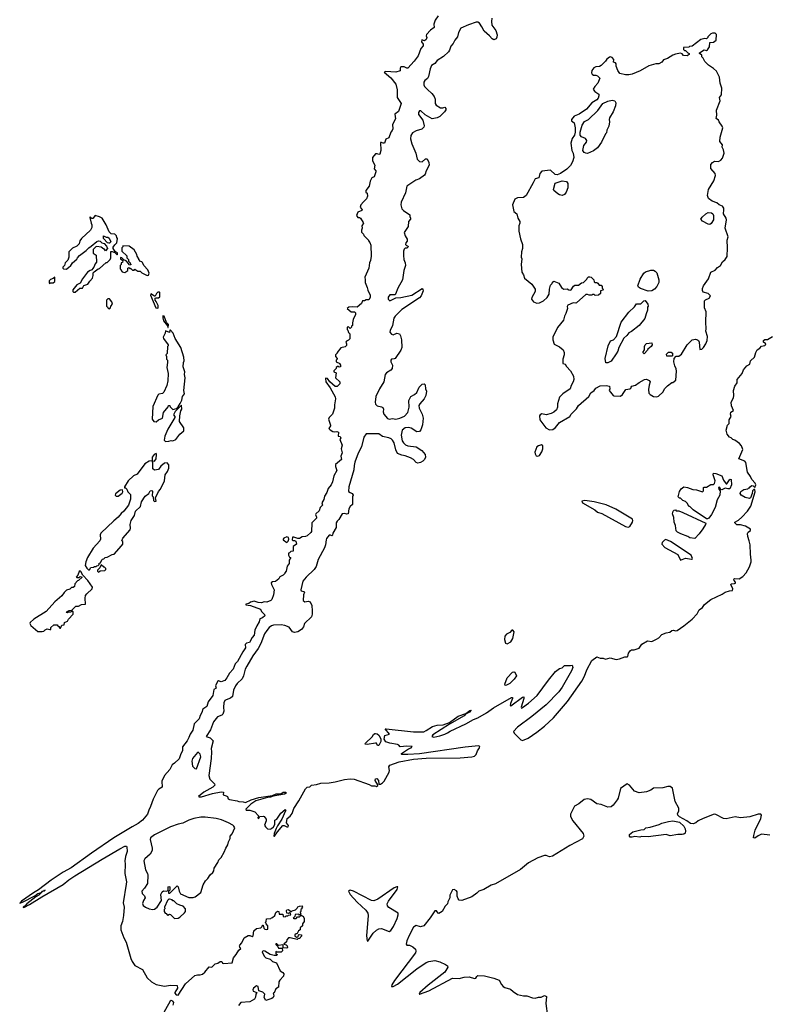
# Model space of a CAD drawing. Extents: x 1966327 to 2147849, y 395140 to 552178.
# Tile 222 of 256: x 2059260 to 2068138, y 484244 to 495906. Entities that reach past the tile are written whole.
import ezdxf

# ---------------------------------------------------------------- set-up
doc = ezdxf.new("R2010")
doc.units = 0

msp = doc.modelspace()

# ---------------------------------------------------------------- linework, layer by layer
at = {"layer": '0CON20XD'}
for points in [[(2064215, 495950), (2064179, 495901), (2064166, 495855), (2064168, 495815), (2064125, 495782), (2064079, 495731), (2064073, 495715), (2064080, 495695), (2064075, 495672), (2064055, 495657), (2064022, 495668), (2064017, 495645), (2064038, 495615), (2064038, 495595), (2064010, 495565), (2063980, 495480), (2063933, 495415), (2063857, 495333), (2063843, 495333), (2063815, 495347), (2063775, 495348), (2063767, 495333), (2063765, 495302), (2063715, 495284), (2063595, 495292), (2063578, 495285), (2063657, 495217), (2063713, 495143), (2063729, 495075), (2063731, 494985), (2063779, 494915), (2063745, 494818), (2063704, 494786), (2063709, 494731), (2063677, 494665), (2063679, 494615), (2063673, 494595), (2063656, 494574), (2063630, 494505), (2063595, 494492), (2063580, 494445), (2063565, 494442), (2063545, 494452), (2063535, 494450), (2063536, 494356), (2063526, 494314), (2063515, 494310), (2063495, 494318), (2063475, 494316), (2063440, 494275), (2063438, 494235), (2063467, 494183), (2063458, 494138), (2063477, 494117), (2063478, 494105), (2063460, 494045), (2063432, 494035), (2063412, 493995), (2063397, 493935), (2063360, 493885), (2063360, 493865), (2063375, 493850), (2063380, 493815), (2063366, 493784), (2063330, 493750), (2063302, 493715), (2063292, 493685), (2063317, 493655), (2063313, 493645), (2063265, 493627), (2063250, 493585), (2063265, 493562), (2063285, 493562), (2063298, 493555), (2063328, 493505), (2063330, 493495), (2063313, 493463), (2063317, 493435), (2063307, 493415), (2063308, 493388), (2063330, 493365), (2063335, 493350), (2063390, 493295), (2063390, 493285), (2063407, 493267), (2063418, 493235), (2063421, 493105), (2063416, 493055), (2063404, 493025), (2063396, 492965), (2063346, 492855), (2063353, 492825), (2063350, 492795), (2063377, 492735), (2063382, 492702), (2063410, 492645), (2063410, 492615), (2063395, 492590), (2063365, 492590), (2063345, 492578), (2063320, 492575), (2063310, 492545), (2063255, 492500), (2063205, 492506), (2063157, 492503), (2063140, 492485), (2063185, 492447), (2063226, 492446), (2063238, 492435), (2063238, 492415), (2063210, 492355), (2063200, 492315), (2063200, 492285), (2063190, 492275), (2063190, 492265), (2063175, 492250), (2063155, 492270), (2063140, 492265), (2063140, 492235), (2063148, 492228), (2063153, 492203), (2063168, 492185), (2063168, 492125), (2063155, 492110), (2063131, 492099), (2063123, 492087), (2063132, 492065), (2063132, 492048), (2063115, 492032), (2063065, 492018), (2063020, 491965), (2063020, 491955), (2063000, 491935), (2063000, 491915), (2063020, 491895), (2063020, 491885), (2063010, 491875), (2063010, 491855), (2063050, 491835), (2063050, 491825), (2063060, 491815), (2063060, 491795), (2063045, 491790), (2063035, 491800), (2063022, 491798), (2063010, 491785), (2063010, 491775), (2062982, 491748), (2062980, 491735), (2063010, 491725), (2063000, 491665), (2063050, 491615), (2063050, 491595), (2063018, 491562), (2062995, 491560), (2062932, 491615), (2062906, 491656), (2062885, 491662), (2062881, 491655), (2062887, 491615), (2062936, 491545), (2062995, 491440), (2063000, 491415), (2062987, 491345), (2062987, 491305), (2062963, 491235), (2062924, 491196), (2062917, 491175), (2062940, 491105), (2062940, 491095), (2062922, 491065), (2062937, 491047), (2062967, 491027), (2062985, 491024), (2063015, 491030), (2063035, 491020), (2063033, 490973), (2063055, 490968), (2063062, 490955), (2063050, 490935), (2063080, 490865), (2063067, 490823), (2063081, 490775), (2063064, 490735), (2063070, 490695), (2063002, 490638), (2063000, 490615), (2063014, 490565), (2062981, 490505), (2062963, 490433), (2062950, 490395), (2062914, 490355), (2062898, 490305), (2062868, 490262), (2062863, 490225), (2062838, 490185), (2062846, 490154), (2062820, 490130), (2062805, 490090), (2062767, 490055), (2062762, 490045), (2062777, 490015), (2062775, 490000), (2062720, 489945), (2062720, 489905), (2062714, 489884), (2062717, 489845), (2062708, 489832), (2062665, 489792), (2062645, 489783), (2062605, 489782), (2062575, 489760), (2062555, 489760), (2062505, 489777), (2062490, 489775), (2062488, 489745), (2062495, 489738), (2062515, 489738), (2062529, 489729), (2062540, 489695), (2062500, 489665), (2062498, 489612), (2062473, 489607), (2062455, 489590), (2062442, 489588), (2062443, 489565), (2062455, 489540), (2062470, 489535), (2062450, 489505), (2062450, 489465), (2062428, 489435), (2062417, 489373), (2062400, 489355), (2062400, 489345), (2062380, 489325), (2062341, 489309), (2062328, 489285), (2062288, 489252), (2062255, 489249), (2062240, 489235), (2062241, 489215), (2062272, 489155), (2062266, 489095), (2062245, 489037), (2062233, 489025), (2062185, 489007), (2062155, 489009), (2062125, 489000), (2062085, 489004), (2062035, 489019), (2061995, 489007), (2061975, 488990), (2061940, 488985), (2061940, 488975), (2061995, 488966), (2062112, 488925), (2062122, 488895), (2062159, 488859), (2062162, 488845), (2062135, 488820), (2062105, 488810), (2062098, 488775), (2062067, 488725), (2062046, 488674), (2062036, 488615), (2062012, 488588), (2061980, 488530), (2061945, 488521), (2061930, 488505), (2061936, 488465), (2061901, 488419), (2061838, 488305), (2061813, 488275), (2061789, 488215), (2061744, 488165), (2061715, 488110), (2061689, 488081), (2061647, 488063), (2061615, 488074), (2061603, 488067), (2061578, 488015), (2061585, 487990), (2061558, 487972), (2061548, 487902), (2061492, 487828), (2061475, 487773), (2061430, 487740), (2061419, 487701), (2061396, 487665), (2061386, 487625), (2061328, 487565), (2061310, 487490), (2061277, 487443), (2061264, 487405), (2061242, 487365), (2061188, 487295), (2061187, 487245), (2061168, 487212), (2061147, 487153), (2061095, 487100), (2061065, 487080), (2061039, 487025), (2060976, 486955), (2060942, 486885), (2060946, 486815), (2060908, 486792), (2060891, 486775), (2060840, 486675), (2060810, 486585), (2060788, 486545), (2060774, 486495), (2060715, 486424), (2060665, 486385), (2060594, 486345), (2060375, 486215), (2060111, 486035), (2059870, 485860), (2059775, 485807), (2059634, 485715), (2059481, 485599), (2059424, 485565), (2059283, 485465), (2059260, 485440), (2059295, 485453)], [(2064853, 495925), (2064846, 495885), (2064852, 495842), (2064899, 495779), (2064915, 495725), (2064911, 495699), (2064901, 495679), (2064875, 495667), (2064855, 495679), (2064825, 495717), (2064760, 495770), (2064735, 495821), (2064705, 495866), (2064686, 495876), (2064666, 495876), (2064575, 495847), (2064485, 495804), (2064455, 495755), (2064446, 495704), (2064415, 495665), (2064395, 495625), (2064366, 495594), (2064352, 495545), (2064340, 495525), (2064278, 495472), (2064205, 495422), (2064175, 495389), (2064138, 495365), (2064122, 495325), (2064103, 495235), (2064089, 495211), (2064058, 495185), (2064045, 495165), (2064046, 495135), (2064056, 495115), (2064088, 495078), (2064143, 495033), (2064168, 494995), (2064179, 494965), (2064180, 494915), (2064193, 494893), (2064244, 494864), (2064273, 494863), (2064295, 494870), (2064306, 494855), (2064305, 494840), (2064290, 494815), (2064235, 494761), (2064205, 494744), (2064145, 494733), (2064061, 494781), (2064011, 494825), (2063995, 494828), (2063983, 494805), (2063982, 494785), (2064036, 494716), (2064049, 494651), (2064045, 494633), (2064022, 494608), (2063955, 494591), (2063911, 494565), (2063892, 494535), (2063887, 494495), (2063903, 494435), (2063950, 494325), (2063966, 494255), (2063995, 494227), (2064025, 494222), (2064065, 494260), (2064085, 494258), (2064106, 494216), (2064111, 494185), (2064075, 494115), (2064064, 494076), (2064054, 494065), (2063995, 494020), (2063952, 494005), (2063846, 493935), (2063831, 493855), (2063779, 493745), (2063773, 493713), (2063785, 493667), (2063805, 493646), (2063882, 493595), (2063880, 493575), (2063888, 493555), (2063888, 493545), (2063866, 493514), (2063861, 493455), (2063814, 493386), (2063825, 493348), (2063848, 493305), (2063847, 493283), (2063833, 493265), (2063830, 493245), (2063842, 493232), (2063858, 493228), (2063860, 493215), (2063845, 493200), (2063825, 493200), (2063813, 493187), (2063807, 493165), (2063804, 493115), (2063810, 493065), (2063827, 493025), (2063830, 492995), (2063811, 492935), (2063792, 492825), (2063738, 492725), (2063712, 492655), (2063705, 492648), (2063645, 492646), (2063625, 492618), (2063624, 492594), (2063645, 492577), (2063715, 492613), (2063775, 492617), (2063905, 492642), (2064025, 492721), (2064035, 492712), (2064037, 492695), (2064013, 492637), (2063995, 492610), (2063785, 492474), (2063705, 492395), (2063692, 492372), (2063675, 492285), (2063647, 492225), (2063644, 492205), (2063665, 492182), (2063683, 492173), (2063725, 492194), (2063759, 492185), (2063771, 492161), (2063783, 492115), (2063787, 492025), (2063775, 491991), (2063708, 491895), (2063695, 491888), (2063665, 491886), (2063656, 491875), (2063656, 491855), (2063676, 491815), (2063671, 491775), (2063655, 491755), (2063605, 491725), (2063590, 491705), (2063573, 491615), (2063522, 491535), (2063479, 491445), (2063468, 491375), (2063474, 491354), (2063495, 491332), (2063545, 491322), (2063561, 491311), (2063568, 491295), (2063565, 491260), (2063574, 491235), (2063615, 491183), (2063635, 491175), (2063675, 491182), (2063715, 491174), (2063764, 491185), (2063819, 491211), (2063858, 491252), (2063872, 491315), (2063870, 491395), (2063891, 491445), (2063935, 491466), (2063965, 491491), (2063991, 491555), (2064025, 491590), (2064052, 491592), (2064063, 491583), (2064067, 491535), (2064076, 491505), (2064069, 491455), (2064050, 491415), (2063999, 491355), (2063989, 491335), (2063992, 491305), (2064026, 491235), (2064038, 491185), (2064032, 491108), (2064012, 491048), (2063995, 491029), (2063965, 491024), (2063895, 491068), (2063865, 491074), (2063825, 491070), (2063790, 491045), (2063777, 490987), (2063789, 490919), (2063804, 490894), (2063830, 490870), (2063855, 490860), (2063957, 490847), (2064024, 490804), (2064063, 490755), (2064067, 490725), (2064055, 490698), (2064035, 490677), (2064005, 490660), (2063975, 490653), (2063955, 490662), (2063922, 490695), (2063887, 490715), (2063825, 490742), (2063787, 490747), (2063735, 490768), (2063715, 490811), (2063693, 490895), (2063677, 490927), (2063660, 490940), (2063632, 490952), (2063555, 490970), (2063515, 491001), (2063365, 490999), (2063337, 490963), (2063309, 490845), (2063269, 490771), (2063231, 490665), (2063221, 490625), (2063218, 490575), (2063159, 490375), (2063156, 490316), (2063174, 490304), (2063198, 490295), (2063210, 490275), (2063200, 490255), (2063200, 490165), (2063175, 490140), (2063158, 490112), (2063150, 490055), (2063135, 490048), (2063105, 490058), (2063080, 490055), (2063038, 489985), (2063018, 489965), (2063008, 489945), (2063007, 489893), (2062968, 489825), (2062965, 489800), (2062955, 489792), (2062942, 489802), (2062925, 489802), (2062895, 489763), (2062888, 489745), (2062883, 489687), (2062869, 489651), (2062795, 489514), (2062772, 489428), (2062746, 489394), (2062653, 489305), (2062615, 489255), (2062590, 489155), (2062595, 489141), (2062624, 489134), (2062634, 489125), (2062620, 489095), (2062616, 489025), (2062635, 489009), (2062675, 489018), (2062701, 489011), (2062718, 488968), (2062725, 488905), (2062724, 488864), (2062715, 488835), (2062633, 488755), (2062620, 488715), (2062597, 488685), (2062555, 488657), (2062515, 488647), (2062489, 488655), (2062452, 488712), (2062401, 488731), (2062355, 488738), (2062265, 488735), (2062242, 488728), (2062215, 488707), (2062185, 488673), (2062160, 488630), (2062115, 488516), (2062085, 488459), (2062020, 488370), (2061950, 488250), (2061932, 488215), (2061910, 488135), (2061893, 488097), (2061837, 488045), (2061816, 488015), (2061794, 487965), (2061779, 487891), (2061755, 487868), (2061705, 487852), (2061689, 487841), (2061678, 487815), (2061675, 487765), (2061676, 487714), (2061665, 487679), (2061653, 487667), (2061603, 487647), (2061555, 487589), (2061518, 487495), (2061468, 487415), (2061515, 487400), (2061552, 487365), (2061529, 487275), (2061532, 487235), (2061526, 487156), (2061499, 486955), (2061512, 486912), (2061568, 486855), (2061571, 486839), (2061549, 486815), (2061439, 486755), (2061378, 486705), (2061385, 486700), (2061413, 486703), (2061545, 486742), (2061645, 486762), (2061672, 486755), (2061668, 486725), (2061705, 486714), (2061722, 486705), (2061729, 486679), (2061745, 486669), (2061834, 486654), (2061855, 486644), (2061905, 486642), (2061935, 486634), (2062001, 486665), (2062094, 486695), (2062253, 486717), (2062297, 486735), (2062353, 486737), (2062382, 486755), (2062410, 486755), (2062414, 486745), (2062395, 486731), (2062261, 486709), (2062232, 486698), (2062195, 486694), (2062055, 486655), (2061999, 486615), (2061940, 486555), (2061943, 486543), (2061985, 486543), (2062045, 486522), (2062090, 486475), (2062090, 486465), (2062080, 486455), (2062085, 486440), (2062098, 486452), (2062105, 486470), (2062145, 486472), (2062155, 486468), (2062178, 486435), (2062178, 486415), (2062158, 486365), (2062170, 486345), (2062195, 486324), (2062225, 486318), (2062243, 486325), (2062267, 486345), (2062282, 486375)], [(2065535, 491048), (2065575, 491052), (2065605, 491077), (2065655, 491134), (2065774, 491205), (2065792, 491235), (2065855, 491297), (2065879, 491335), (2065999, 491445), (2066024, 491485), (2066063, 491515), (2066085, 491542), (2066135, 491571), (2066205, 491573), (2066247, 491567), (2066250, 491535), (2066243, 491513), (2066288, 491455), (2066295, 491450), (2066375, 491448), (2066398, 491465), (2066440, 491525), (2066487, 491533), (2066498, 491542), (2066500, 491555), (2066510, 491565), (2066555, 491578), (2066595, 491610), (2066660, 491645), (2066685, 491647), (2066714, 491634), (2066728, 491615), (2066714, 491576), (2066707, 491525), (2066712, 491482), (2066725, 491467), (2066765, 491443), (2066805, 491441), (2066824, 491446), (2066880, 491500), (2066896, 491534), (2066931, 491569), (2066982, 491608), (2066995, 491610), (2067032, 491635), (2067040, 491745), (2067035, 491770), (2067018, 491805), (2067008, 491855), (2067010, 491895), (2067030, 491915), (2067035, 491920), (2067065, 491920), (2067096, 491944), (2067164, 492056), (2067226, 492114), (2067265, 492122), (2067286, 492116), (2067298, 492105), (2067307, 492085), (2067315, 492000), (2067340, 492005), (2067358, 492025), (2067387, 492065), (2067400, 492105), (2067406, 492155), (2067388, 492215), (2067392, 492245), (2067387, 492325), (2067392, 492445), (2067372, 492495), (2067370, 492575), (2067382, 492588), (2067425, 492608), (2067442, 492635), (2067414, 492664), (2067355, 492680), (2067347, 492697), (2067347, 492723), (2067360, 492755), (2067419, 492835), (2067447, 492915), (2067495, 492939), (2067525, 492973), (2067558, 492995), (2067585, 493040), (2067617, 493065), (2067639, 493101), (2067644, 493205), (2067640, 493295), (2067650, 493335), (2067616, 493436), (2067630, 493535), (2067626, 493555), (2067597, 493605), (2067599, 493655), (2067601, 493675), (2067585, 493696), (2067544, 493714), (2067515, 493737), (2067460, 493755), (2067417, 493787), (2067404, 493825), (2067418, 493895), (2067481, 493999), (2067500, 494060), (2067496, 494086), (2067447, 494145), (2067445, 494190), (2067464, 494216), (2067488, 494232), (2067535, 494226), (2067565, 494244), (2067585, 494268), (2067604, 494325), (2067597, 494365), (2067578, 494395), (2067582, 494425), (2067553, 494465), (2067554, 494516), (2067586, 494625), (2067580, 494645), (2067543, 494695), (2067535, 494718), (2067510, 494735), (2067516, 494776), (2067514, 494835), (2067556, 494944), (2067549, 494985), (2067572, 495015), (2067576, 495095), (2067556, 495155), (2067546, 495225), (2067511, 495295), (2067477, 495327), (2067418, 495368), (2067375, 495412), (2067355, 495450), (2067340, 495465), (2067338, 495485), (2067310, 495505), (2067310, 495515), (2067365, 495548), (2067395, 495543), (2067405, 495548), (2067428, 495585), (2067432, 495638), (2067475, 495642), (2067508, 495665), (2067512, 495732), (2067495, 495748), (2067465, 495748), (2067445, 495740), (2067410, 495705), (2067410, 495695), (2067395, 495680), (2067375, 495682), (2067325, 495672), (2067225, 495593), (2067193, 495587), (2067185, 495580), (2067122, 495578), (2067122, 495552), (2067135, 495540), (2067145, 495540), (2067172, 495512), (2067190, 495505), (2067190, 495495), (2067165, 495480), (2067123, 495483), (2067105, 495500), (2067085, 495508), (2067025, 495498), (2066995, 495487), (2066934, 495446), (2066885, 495430), (2066865, 495402), (2066830, 495385), (2066795, 495383), (2066712, 495358), (2066610, 495300), (2066515, 495261), (2066475, 495252), (2066435, 495252), (2066367, 495267), (2066342, 495305), (2066326, 495356), (2066324, 495385), (2066315, 495397), (2066293, 495403), (2066297, 495435), (2066275, 495460), (2066255, 495467), (2066245, 495463), (2066212, 495438), (2066197, 495415), (2066146, 495364), (2066125, 495352), (2066085, 495347), (2066058, 495335), (2066037, 495305), (2066033, 495275), (2066040, 495260), (2066055, 495250), (2066085, 495250), (2066105, 495242), (2066130, 495215), (2066106, 495155), (2066070, 495115), (2066053, 495085), (2066054, 495074), (2066072, 495055), (2066118, 495025), (2066120, 495005), (2066112, 494975), (2066095, 494958), (2066035, 494920), (2065974, 494846), (2065885, 494787), (2065828, 494765), (2065794, 494725), (2065797, 494707), (2065827, 494685), (2065838, 494625), (2065838, 494575), (2065832, 494538), (2065802, 494498), (2065787, 494445), (2065798, 494358), (2065816, 494326), (2065823, 494275), (2065808, 494222), (2065785, 494178), (2065740, 494135), (2065664, 494086), (2065625, 494070), (2065602, 494072), (2065545, 494122), (2065445, 494112), (2065420, 494085), (2065410, 494035), (2065365, 494022), (2065341, 493975), (2065260, 493825), (2065225, 493802), (2065155, 493798), (2065125, 493782), (2065098, 493715), (2065113, 493635), (2065146, 493606), (2065161, 493555), (2065182, 493515), (2065183, 493495), (2065172, 493465), (2065173, 493403), (2065190, 493310), (2065213, 493245), (2065213, 493195), (2065204, 493156), (2065200, 493095), (2065208, 493075), (2065200, 493005), (2065208, 492915), (2065228, 492885), (2065240, 492845), (2065325, 492773), (2065364, 492715), (2065364, 492686), (2065324, 492615), (2065320, 492595), (2065344, 492564), (2065385, 492547), (2065415, 492551), (2065465, 492576), (2065508, 492615), (2065530, 492655), (2065534, 492716), (2065548, 492762), (2065567, 492783), (2065572, 492798), (2065585, 492808), (2065647, 492787), (2065677, 492735), (2065692, 492722), (2065705, 492716), (2065745, 492719), (2065762, 492705), (2065778, 492702), (2065792, 492708), (2065820, 492750), (2065835, 492760), (2065879, 492761), (2065915, 492790), (2065938, 492792), (2065978, 492832), (2065980, 492845), (2065995, 492860), (2066012, 492862), (2066030, 492855), (2066060, 492825), (2066063, 492803), (2066072, 492792), (2066095, 492792), (2066106, 492786), (2066122, 492762), (2066145, 492760), (2066160, 492745), (2066160, 492725), (2066170, 492715), (2066165, 492702), (2066140, 492695), (2066138, 492665), (2066115, 492642), (2066075, 492640), (2066065, 492650), (2066045, 492650), (2066035, 492642), (2066004, 492644), (2065985, 492652), (2065965, 492650), (2065855, 492553), (2065845, 492549), (2065815, 492554), (2065752, 492525), (2065745, 492510), (2065746, 492484), (2065730, 492425), (2065711, 492395), (2065701, 492349), (2065629, 492261), (2065576, 492145), (2065576, 492115), (2065591, 492061), (2065655, 492030), (2065697, 491995), (2065707, 491965), (2065707, 491935), (2065694, 491885), (2065693, 491833), (2065720, 491825), (2065735, 491800), (2065785, 491747), (2065820, 491685), (2065822, 491645), (2065814, 491615), (2065791, 491575), (2065778, 491535), (2065694, 491475), (2065654, 491435), (2065631, 491355), (2065630, 491315), (2065616, 491285), (2065585, 491256), (2065555, 491241), (2065495, 491224), (2065445, 491237), (2065424, 491226), (2065418, 491215), (2065420, 491165), (2065491, 491071), (2065535, 491048)], [(2065985, 494323), (2065964, 494324), (2065945, 494332), (2065928, 494355), (2065943, 494415), (2065972, 494455), (2065977, 494475), (2065959, 494499), (2065915, 494520), (2065898, 494538), (2065898, 494575), (2065922, 494655), (2065950, 494700), (2065998, 494725), (2066108, 494832), (2066168, 494915), (2066227, 494943), (2066275, 494952), (2066310, 494945), (2066322, 494922), (2066318, 494885), (2066290, 494815), (2066244, 494745), (2066240, 494725), (2066246, 494695), (2066238, 494645), (2066213, 494597), (2066208, 494565), (2066198, 494555), (2066150, 494455), (2066105, 494389), (2066055, 494354), (2065985, 494323)], [(2065685, 493823), (2065655, 493830), (2065633, 493843), (2065585, 493882), (2065581, 493895), (2065602, 493968), (2065685, 493999), (2065735, 493988), (2065750, 493965), (2065753, 493945), (2065750, 493915), (2065733, 493865), (2065712, 493835), (2065685, 493823)], [(2059898, 492678), (2059915, 492680), (2059973, 492727), (2060005, 492728), (2060021, 492759), (2060068, 492772), (2060090, 492810), (2060124, 492845), (2060132, 492875), (2060132, 492908), (2060142, 492918), (2060190, 492955), (2060205, 492960), (2060285, 493030), (2060295, 493030), (2060330, 493065), (2060338, 493085), (2060340, 493160), (2060355, 493162), (2060387, 493147), (2060415, 493122), (2060420, 493125), (2060418, 493145), (2060391, 493161), (2060368, 493195), (2060368, 493212), (2060385, 493240), (2060410, 493265), (2060418, 493315), (2060410, 493325), (2060407, 493347), (2060386, 493366), (2060345, 493370), (2060320, 493395), (2060286, 493476), (2060235, 493557), (2060205, 493573), (2060152, 493588), (2060125, 493550), (2060113, 493553), (2060095, 493570), (2060090, 493565), (2060106, 493495), (2060116, 493475), (2060114, 493446), (2060098, 493415), (2059990, 493315), (2059974, 493286), (2059965, 493250), (2059937, 493223), (2059885, 493200), (2059840, 493155), (2059840, 493095), (2059832, 493058), (2059800, 493025), (2059790, 492995), (2059770, 492975), (2059770, 492965), (2059780, 492955), (2059815, 492952), (2059845, 492980), (2059860, 492985), (2059884, 493026), (2059935, 493070), (2059943, 493087), (2059968, 493115), (2060046, 493174), (2060078, 493205), (2060108, 493222), (2060175, 493278), (2060195, 493288), (2060213, 493283), (2060232, 493262), (2060260, 493255), (2060288, 493225), (2060300, 493195), (2060275, 493170), (2060265, 493190), (2060255, 493190), (2060225, 493210), (2060175, 493220), (2060160, 493215), (2060130, 493185), (2060132, 493142), (2060167, 493117), (2060170, 493035), (2060152, 493015), (2060140, 492975), (2060123, 492957), (2060118, 492942), (2060095, 492937), (2060065, 492914), (2060003, 492835), (2059976, 492784), (2059935, 492767), (2059904, 492725), (2059890, 492705), (2059888, 492688), (2059898, 492678)], [(2067435, 493482), (2067414, 493484), (2067345, 493518), (2067328, 493545), (2067341, 493569), (2067385, 493608), (2067415, 493622), (2067455, 493620), (2067468, 493608), (2067478, 493585), (2067478, 493535), (2067449, 493491), (2067435, 493482)], [(2060315, 493258), (2060300, 493265), (2060252, 493315), (2060252, 493348), (2060285, 493330), (2060305, 493330), (2060318, 493318), (2060338, 493275), (2060325, 493260), (2060315, 493258)], [(2060768, 492878), (2060785, 492880), (2060792, 492905), (2060778, 492945), (2060732, 492995), (2060715, 493030), (2060705, 493040), (2060692, 493042), (2060670, 493065), (2060670, 493075), (2060650, 493105), (2060648, 493125), (2060615, 493182), (2060555, 493222), (2060482, 493228), (2060480, 493215), (2060470, 493205), (2060470, 493165), (2060528, 493108), (2060530, 493085), (2060550, 493065), (2060550, 493045), (2060570, 493025), (2060570, 493015), (2060580, 493005), (2060555, 493000), (2060548, 493018), (2060519, 493049), (2060492, 493062), (2060470, 493085), (2060452, 493088), (2060455, 493072), (2060480, 493055), (2060478, 493032), (2060460, 493025), (2060460, 493005), (2060450, 492995), (2060450, 492955), (2060460, 492945), (2060460, 492935), (2060475, 492920), (2060505, 492910), (2060540, 492935), (2060540, 492965), (2060555, 492970), (2060565, 492960), (2060575, 492960), (2060595, 492940), (2060615, 492940), (2060625, 492950), (2060658, 492928), (2060685, 492928), (2060705, 492908), (2060768, 492878)], [(2059615, 492780), (2059625, 492790), (2059655, 492790), (2059676, 492804), (2059678, 492858), (2059655, 492840), (2059625, 492830), (2059610, 492815), (2059610, 492785), (2059615, 492780)], [(2066705, 492690), (2066613, 492723), (2066588, 492738), (2066581, 492755), (2066607, 492833), (2066650, 492905), (2066670, 492920), (2066735, 492940), (2066765, 492938), (2066785, 492928), (2066806, 492906), (2066829, 492825), (2066828, 492795), (2066806, 492745), (2066780, 492715), (2066745, 492694), (2066705, 492690)], [(2060895, 492490), (2060900, 492495), (2060899, 492519), (2060878, 492568), (2060863, 492585), (2060863, 492607), (2060875, 492612), (2060905, 492610), (2060918, 492622), (2060920, 492675), (2060915, 492680), (2060895, 492680), (2060880, 492665), (2060865, 492630), (2060855, 492630), (2060815, 492658), (2060808, 492645), (2060872, 492492), (2060895, 492490)], [(2060315, 492480), (2060336, 492494), (2060340, 492515), (2060360, 492535), (2060352, 492565), (2060325, 492598), (2060305, 492598), (2060290, 492585), (2060290, 492515), (2060300, 492505), (2060302, 492492), (2060315, 492480)], [(2066225, 491842), (2066203, 491843), (2066194, 491895), (2066231, 492045), (2066258, 492102), (2066292, 492115), (2066330, 492155), (2066383, 492325), (2066475, 492440), (2066540, 492505), (2066565, 492540), (2066615, 492542), (2066652, 492578), (2066669, 492579), (2066700, 492535), (2066702, 492515), (2066697, 492503), (2066697, 492465), (2066678, 492422), (2066665, 492368), (2066597, 492285), (2066505, 492214), (2066473, 492197), (2066450, 492165), (2066416, 492134), (2066354, 492025), (2066345, 491980), (2066325, 491948), (2066265, 491862), (2066225, 491842)], [(2061020, 492260), (2061022, 492295), (2060999, 492319), (2060970, 492395), (2060955, 492400), (2060954, 492375), (2060965, 492340), (2061009, 492279), (2061015, 492260), (2061020, 492260)], [(2060875, 491142), (2060905, 491168), (2060950, 491185), (2060962, 491255), (2061018, 491322), (2061022, 491338), (2061038, 491338), (2061042, 491322), (2061075, 491290), (2061118, 491302), (2061138, 491322), (2061161, 491359), (2061180, 491400), (2061190, 491445), (2061210, 491475), (2061204, 491515), (2061218, 491665), (2061211, 491705), (2061217, 491735), (2061196, 491795), (2061200, 491845), (2061208, 491865), (2061205, 491910), (2061169, 492025), (2061102, 492132), (2061078, 492195), (2061045, 492230), (2061040, 492230), (2061035, 492202), (2060985, 492220), (2060982, 492195), (2060958, 492145), (2060962, 492132), (2061020, 492055), (2061020, 492045), (2061010, 492035), (2061007, 491953), (2060990, 491935), (2061000, 491915), (2061000, 491885), (2061010, 491875), (2061012, 491845), (2061002, 491785), (2061017, 491715), (2061013, 491627), (2061002, 491575), (2060968, 491495), (2060952, 491478), (2060908, 491472), (2060895, 491460), (2060838, 491325), (2060830, 491175), (2060850, 491145), (2060875, 491142)], [(2062282, 486375), (2062280, 486425), (2062305, 486438), (2062354, 486506), (2062405, 486550), (2062410, 486545), (2062408, 486535), (2062364, 486435), (2062312, 486358), (2062297, 486325), (2062272, 486265), (2062270, 486235), (2062276, 486234), (2062312, 486288), (2062375, 486362), (2062392, 486362), (2062424, 486344), (2062440, 486345), (2062442, 486362), (2062418, 486395), (2062426, 486444), (2062465, 486472), (2062488, 486502), (2062507, 486565), (2062565, 486652), (2062645, 486797), (2062665, 486817), (2062695, 486820), (2062715, 486838), (2062774, 486846), (2062825, 486862), (2062925, 486866), (2062995, 486878), (2063105, 486908), (2063175, 486916), (2063222, 486912), (2063398, 486848), (2063425, 486833), (2063465, 486831), (2063486, 486824), (2063500, 486835), (2063500, 486845), (2063468, 486895), (2063474, 486916), (2063488, 486918), (2063510, 486895), (2063512, 486852), (2063535, 486853), (2063555, 486867), (2063575, 486888), (2063634, 486995), (2063639, 487015), (2063630, 487055), (2063642, 487075), (2063755, 487116), (2063925, 487149), (2064072, 487158), (2064475, 487165), (2064615, 487175), (2064646, 487184), (2064666, 487204), (2064683, 487247), (2064705, 487280), (2064708, 487298), (2064695, 487305), (2064535, 487289), (2063995, 487211), (2063855, 487201), (2063785, 487203), (2063780, 487205), (2063782, 487215), (2063865, 487270), (2063895, 487280), (2063908, 487298), (2063845, 487302), (2063765, 487293), (2063752, 487315), (2063735, 487323), (2063645, 487336), (2063595, 487352), (2063575, 487385), (2063584, 487426), (2063638, 487445), (2063590, 487505), (2063602, 487508), (2063925, 487471), (2064047, 487473), (2064075, 487485), (2064148, 487535), (2064205, 487550), (2064275, 487556), (2064349, 487581), (2064454, 487655), (2064542, 487688), (2064593, 487725), (2064606, 487726), (2064586, 487705), (2064540, 487680), (2064525, 487662), (2064350, 487560), (2064152, 487435), (2064140, 487415), (2064165, 487408), (2064235, 487423), (2064295, 487443), (2064325, 487460), (2064359, 487481), (2064545, 487564), (2064635, 487617), (2064685, 487637), (2064787, 487695), (2064873, 487757), (2065085, 487876), (2065095, 487878), (2065096, 487866), (2065072, 487805), (2065068, 487785), (2065075, 487778), (2065215, 487882), (2065230, 487885), (2065231, 487865), (2065198, 487765), (2065203, 487753), (2065215, 487758), (2065285, 487809), (2065387, 487903), (2065523, 488085), (2065605, 488186), (2065655, 488222), (2065685, 488228), (2065712, 488258), (2065785, 488258), (2065805, 488262), (2065809, 488235), (2065795, 488194), (2065685, 488000), (2065645, 487945), (2065495, 487789), (2065325, 487652), (2065156, 487525), (2065110, 487475), (2065117, 487455), (2065196, 487375), (2065215, 487367), (2065282, 487395), (2065385, 487469), (2065475, 487537), (2065583, 487635), (2065749, 487831), (2065919, 488071), (2065951, 488129), (2065975, 488206), (2066035, 488317), (2066095, 488358), (2066134, 488344), (2066170, 488345), (2066197, 488333), (2066255, 488349), (2066325, 488329), (2066365, 488337), (2066425, 488360), (2066455, 488358), (2066462, 488365), (2066469, 488401), (2066494, 488436), (2066505, 488442), (2066536, 488444), (2066595, 488463), (2066629, 488511), (2066695, 488548), (2066745, 488543), (2066802, 488568), (2066828, 488585), (2066865, 488623), (2066915, 488643), (2066958, 488652), (2066985, 488673), (2067005, 488677), (2067025, 488668), (2067045, 488673), (2067126, 488725), (2067224, 488805), (2067282, 488868), (2067309, 488915), (2067347, 488945), (2067370, 488980), (2067445, 489039), (2067578, 489102), (2067615, 489126), (2067667, 489143), (2067700, 489145), (2067706, 489165), (2067683, 489215), (2067690, 489225), (2067725, 489227), (2067736, 489234), (2067736, 489245), (2067720, 489265), (2067719, 489281), (2067725, 489286), (2067780, 489285), (2067825, 489310), (2067862, 489355), (2067904, 489426), (2067923, 489485), (2067924, 489505), (2067914, 489575), (2067913, 489685), (2067901, 489735), (2067882, 489785), (2067879, 489821), (2067887, 489835), (2067915, 489857), (2067915, 489871), (2067855, 489906), (2067795, 489922), (2067755, 489922), (2067730, 489945), (2067730, 489955), (2067773, 489977), (2067814, 490015), (2067878, 490085), (2067920, 490145), (2067970, 490315), (2067965, 490340), (2067955, 490340), (2067940, 490325), (2067936, 490294), (2067916, 490244), (2067905, 490233), (2067851, 490245), (2067806, 490275), (2067794, 490295), (2067802, 490318), (2067835, 490340), (2067885, 490350), (2067895, 490360), (2067905, 490360), (2067914, 490376), (2067932, 490388), (2067946, 490386), (2067965, 490367), (2067978, 490395), (2067972, 490415), (2067929, 490459), (2067916, 490495), (2067881, 490545), (2067861, 490661), (2067846, 490676), (2067778, 490705), (2067824, 490815), (2067808, 490858), (2067785, 490887), (2067728, 490925), (2067704, 490934), (2067685, 490952), (2067665, 490960), (2067640, 490995), (2067628, 491045), (2067644, 491105), (2067661, 491125), (2067664, 491165), (2067687, 491205), (2067677, 491235), (2067681, 491259), (2067712, 491278), (2067691, 491331), (2067688, 491375), (2067712, 491428), (2067718, 491455), (2067714, 491515), (2067728, 491565), (2067756, 491605), (2067757, 491645), (2067816, 491715), (2067832, 491758), (2067870, 491805), (2067906, 491825), (2067916, 491864), (2067961, 491909), (2067977, 491965), (2067993, 491997), (2068026, 492014), (2068045, 492038), (2068085, 492047), (2068093, 492055), (2068095, 492068), (2068068, 492085), (2068068, 492105), (2068085, 492117), (2068115, 492118), (2068175, 492153)], [(2066655, 491950), (2066640, 491965), (2066660, 491995), (2066658, 492035), (2066668, 492055), (2066685, 492070), (2066748, 492078), (2066750, 492055), (2066738, 492035), (2066700, 492005), (2066695, 491990), (2066655, 491950)], [(2066985, 491920), (2066925, 491920), (2066920, 491945), (2066945, 491970), (2066975, 491970), (2066990, 491955), (2066990, 491925), (2066985, 491920)], [(2060985, 490912), (2061025, 490913), (2061055, 490920), (2061075, 490918), (2061108, 490932), (2061158, 490995), (2061202, 491038), (2061202, 491072), (2061153, 491147), (2061157, 491213), (2061170, 491275), (2061182, 491295), (2061175, 491340), (2061103, 491267), (2061080, 491225), (2061097, 491207), (2061098, 491195), (2061013, 491055), (2060977, 490975), (2060970, 490925), (2060985, 490912)], [(2060855, 490678), (2060877, 490705), (2060882, 490755), (2060875, 490768), (2060852, 490755), (2060827, 490723), (2060830, 490680), (2060855, 490678)], [(2065395, 490737), (2065415, 490744), (2065445, 490788), (2065456, 490825), (2065457, 490857), (2065439, 490869), (2065405, 490860), (2065383, 490845), (2065361, 490785), (2065364, 490764), (2065375, 490742), (2065395, 490737)], [(2060085, 489390), (2060102, 489418), (2060135, 489420), (2060145, 489430), (2060165, 489430), (2060172, 489438), (2060188, 489442), (2060200, 489455), (2060202, 489468), (2060218, 489472), (2060232, 489508), (2060242, 489518), (2060258, 489522), (2060272, 489538), (2060295, 489540), (2060355, 489572), (2060380, 489575), (2060466, 489674), (2060480, 489695), (2060480, 489725), (2060470, 489735), (2060480, 489765), (2060568, 489865), (2060572, 489885), (2060570, 489925), (2060582, 489975), (2060618, 490035), (2060630, 490085), (2060691, 490139), (2060704, 490196), (2060745, 490262), (2060790, 490295), (2060804, 490326), (2060825, 490330), (2060832, 490322), (2060830, 490265), (2060840, 490255), (2060845, 490210), (2060858, 490198), (2060877, 490205), (2060868, 490242), (2060902, 490318), (2060927, 490345), (2060976, 490445), (2060984, 490516), (2061010, 490555), (2061026, 490595), (2061027, 490635), (2061006, 490656), (2060975, 490653), (2060931, 490619), (2060905, 490580), (2060855, 490572), (2060837, 490587), (2060837, 490657), (2060830, 490680), (2060794, 490676), (2060741, 490645), (2060652, 490525), (2060608, 490502), (2060544, 490446), (2060500, 490375), (2060502, 490362), (2060515, 490360), (2060530, 490345), (2060540, 490315), (2060572, 490282), (2060572, 490228), (2060547, 490155), (2060492, 490085), (2060461, 490059), (2060428, 490012), (2060375, 489972), (2060222, 489825), (2060213, 489805), (2060218, 489755), (2060208, 489735), (2060132, 489645), (2060064, 489536), (2060042, 489485), (2060035, 489440), (2060055, 489408), (2060075, 489390), (2060085, 489390)], [(2067405, 489993), (2067394, 489994), (2067235, 490102), (2067195, 490140), (2067185, 490140), (2067170, 490175), (2067145, 490200), (2067115, 490210), (2067085, 490240), (2067075, 490240), (2067060, 490255), (2067075, 490316), (2067095, 490348), (2067125, 490372), (2067167, 490367), (2067233, 490343), (2067277, 490337), (2067347, 490313), (2067360, 490325), (2067360, 490365), (2067365, 490370), (2067395, 490370), (2067445, 490400), (2067475, 490400), (2067488, 490412), (2067498, 490445), (2067473, 490515), (2067477, 490533), (2067505, 490531), (2067574, 490505), (2067594, 490454), (2067625, 490408), (2067635, 490410), (2067665, 490457), (2067675, 490462), (2067685, 490460), (2067692, 490395), (2067670, 490350), (2067645, 490348), (2067615, 490358), (2067575, 490339), (2067563, 490343), (2067552, 490365), (2067545, 490370), (2067538, 490365), (2067540, 490345), (2067554, 490324), (2067550, 490275), (2067522, 490218), (2067495, 490128), (2067455, 490044), (2067422, 490002), (2067405, 489993)], [(2060401, 490261), (2060425, 490263), (2060475, 490300), (2060482, 490315), (2060478, 490338), (2060450, 490335), (2060395, 490290), (2060392, 490275), (2060401, 490261)], [(2066465, 489896), (2066485, 489905), (2066516, 489955), (2066522, 489975), (2066519, 489989), (2066319, 490109), (2066205, 490160), (2066065, 490197), (2065955, 490211), (2065917, 490205), (2065926, 490185), (2066071, 490101), (2066102, 490072), (2066155, 490056), (2066435, 489904), (2066465, 489896)], [(2067255, 489763), (2067195, 489770), (2067174, 489784), (2067090, 489815), (2067052, 489835), (2067035, 489852), (2067026, 489915), (2067012, 489955), (2067009, 490009), (2066993, 490055), (2067000, 490085), (2067012, 490098), (2067025, 490100), (2067035, 490090), (2067067, 490087), (2067115, 490068), (2067385, 489942), (2067384, 489925), (2067351, 489875), (2067307, 489815), (2067255, 489763)], [(2062425, 489712), (2062441, 489729), (2062446, 489755), (2062442, 489772), (2062425, 489779), (2062388, 489765), (2062380, 489755), (2062380, 489745), (2062425, 489712)], [(2067085, 489505), (2067145, 489528), (2067215, 489515), (2067224, 489516), (2067230, 489525), (2067213, 489565), (2066966, 489726), (2066912, 489748), (2066895, 489741), (2066868, 489715), (2066866, 489695), (2066901, 489655), (2067053, 489573), (2067085, 489505)], [(2059525, 488658), (2059545, 488662), (2059561, 488679), (2059585, 488692), (2059615, 488682), (2059630, 488685), (2059630, 488705), (2059665, 488740), (2059705, 488740), (2059710, 488725), (2059725, 488720), (2059735, 488700), (2059745, 488700), (2059760, 488735), (2059785, 488740), (2059790, 488765), (2059825, 488782), (2059837, 488805), (2059893, 488865), (2059892, 488892), (2059885, 488900), (2059862, 488888), (2059835, 488890), (2059825, 488880), (2059810, 488885), (2059822, 488898), (2059845, 488910), (2059878, 488912), (2059925, 488960), (2059955, 488960), (2059991, 488979), (2060040, 488985), (2060036, 489055), (2060041, 489085), (2060054, 489106), (2060117, 489163), (2060124, 489185), (2060066, 489265), (2060007, 489327), (2059985, 489372), (2059975, 489378), (2059965, 489370), (2059950, 489325), (2059930, 489305), (2059935, 489300), (2059965, 489300), (2059975, 489310), (2060000, 489305), (2059958, 489262), (2059945, 489260), (2059914, 489226), (2059908, 489192), (2059895, 489180), (2059875, 489180), (2059855, 489160), (2059815, 489150), (2059785, 489120), (2059759, 489081), (2059678, 489012), (2059573, 488895), (2059426, 488804), (2059384, 488765), (2059380, 488755), (2059392, 488732), (2059475, 488660), (2059525, 488658)], [(2060195, 489362), (2060215, 489380), (2060267, 489383), (2060280, 489395), (2060280, 489405), (2060265, 489420), (2060255, 489420), (2060225, 489450), (2060210, 489415), (2060183, 489387), (2060180, 489375), (2060195, 489362)], [(2065035, 488512), (2065075, 488539), (2065102, 488575), (2065116, 488655), (2065100, 488675), (2065090, 488675), (2065064, 488646), (2065024, 488626), (2065007, 488605), (2065000, 488565), (2065015, 488520), (2065035, 488512)], [(2065009, 488019), (2065004, 488034), (2065035, 488109), (2065095, 488179), (2065112, 488182), (2065125, 488176), (2065142, 488135), (2065118, 488095), (2065066, 488044), (2065025, 488022), (2065009, 488019)], [(2063498, 487308), (2063487, 487335), (2063475, 487338), (2063375, 487322), (2063350, 487325), (2063354, 487335), (2063435, 487410), (2063451, 487439), (2063465, 487452), (2063475, 487453), (2063495, 487448), (2063515, 487432), (2063537, 487387), (2063536, 487355), (2063515, 487311), (2063498, 487308)], [(2061355, 487034), (2061405, 487175), (2061398, 487208), (2061375, 487229), (2061365, 487228), (2061307, 487155), (2061298, 487125), (2061308, 487065), (2061335, 487037), (2061355, 487034)], [(2068145, 486248), (2068045, 486260), (2068005, 486240), (2067965, 486210), (2067950, 486215), (2067953, 486245), (2067971, 486305), (2068038, 486445), (2068047, 486485), (2068037, 486497), (2068005, 486497), (2067906, 486464), (2067796, 486454), (2067735, 486466), (2067625, 486440), (2067595, 486446), (2067505, 486492), (2067485, 486494), (2067355, 486446), (2067295, 486418), (2067266, 486394), (2067235, 486380), (2067205, 486387), (2067162, 486415), (2067075, 486466), (2067056, 486485), (2067052, 486505), (2067065, 486530), (2067066, 486566), (2067024, 486644), (2066991, 486805), (2066965, 486824), (2066935, 486824), (2066875, 486809), (2066765, 486804), (2066735, 486781), (2066685, 486761), (2066595, 486750), (2066540, 486770), (2066481, 486841), (2066455, 486856), (2066375, 486799), (2066346, 486685), (2066336, 486665), (2066289, 486601), (2066265, 486582), (2066225, 486578), (2066145, 486611), (2066095, 486618), (2066025, 486668), (2065985, 486679), (2065945, 486669), (2065881, 486619), (2065830, 486590), (2065783, 486497), (2065783, 486467), (2065810, 486415), (2065934, 486265), (2065942, 486235), (2065925, 486205), (2065775, 486125), (2065571, 485999), (2065535, 485991), (2065496, 486006), (2065475, 486007), (2065395, 485979), (2065285, 485919), (2065190, 485840), (2064895, 485670), (2064843, 485655), (2064755, 485605), (2064696, 485584), (2064675, 485559), (2064615, 485518), (2064495, 485474), (2064465, 485477), (2064452, 485492), (2064441, 485525), (2064441, 485575), (2064435, 485589), (2064405, 485602), (2064385, 485600), (2064353, 485535), (2064353, 485505), (2064331, 485459), (2064326, 485434), (2064298, 485405), (2064262, 485345), (2064225, 485321), (2064215, 485323), (2064195, 485350), (2064175, 485351), (2064122, 485268), (2064045, 485175), (2064008, 485162), (2063955, 485178), (2063925, 485158), (2063871, 485059), (2063845, 484995), (2063836, 484956), (2063845, 484945), (2063875, 484945), (2063916, 484926), (2063949, 484895), (2063953, 484875), (2063947, 484855), (2063697, 484525), (2063667, 484475), (2063663, 484455), (2063685, 484456), (2063735, 484484), (2063965, 484665), (2064075, 484739), (2064105, 484751), (2064175, 484761), (2064236, 484745), (2064301, 484715), (2064325, 484700), (2064331, 484685), (2064295, 484624), (2064098, 484472), (2064000, 484385), (2063990, 484365), (2063995, 484364), (2064105, 484402), (2064385, 484553), (2064465, 484550), (2064525, 484564), (2064585, 484568), (2064645, 484548), (2064661, 484555), (2064674, 484575), (2064687, 484583), (2064765, 484581), (2064875, 484555), (2064940, 484530), (2064965, 484480), (2064986, 484455), (2065005, 484443), (2065074, 484424), (2065104, 484394), (2065155, 484361), (2065225, 484346), (2065265, 484345), (2065335, 484319), (2065365, 484318), (2065405, 484330), (2065435, 484330), (2065475, 484348), (2065499, 484335), (2065490, 484255), (2065509, 484105)], [(2060835, 485366), (2060855, 485371), (2060890, 485395), (2060940, 485475), (2060932, 485545), (2060948, 485575), (2060965, 485587), (2060998, 485582), (2061018, 485592), (2061020, 485635), (2061025, 485640), (2061040, 485635), (2061040, 485595), (2061022, 485578), (2061022, 485562), (2061038, 485562), (2061125, 485648), (2061137, 485637), (2061148, 485585), (2061164, 485554), (2061265, 485508), (2061313, 485507), (2061340, 485515), (2061405, 485568), (2061432, 485658), (2061459, 485705), (2061489, 485735), (2061514, 485776), (2061547, 485805), (2061558, 485825), (2061562, 485855), (2061608, 485925), (2061618, 485955), (2061646, 485984), (2061683, 486045), (2061703, 486095), (2061727, 486133), (2061733, 486167), (2061752, 486208), (2061753, 486235), (2061776, 486264), (2061807, 486335), (2061798, 486355), (2061786, 486365), (2061732, 486395), (2061649, 486429), (2061585, 486445), (2061455, 486460), (2061405, 486459), (2061322, 486445), (2061262, 486425), (2061192, 486388), (2061135, 486378), (2061045, 486346), (2060855, 486251), (2060811, 486215), (2060805, 486195), (2060830, 486095), (2060830, 486065), (2060805, 486024), (2060741, 485965), (2060731, 485945), (2060749, 485835), (2060774, 485795), (2060779, 485775), (2060774, 485675), (2060739, 485621), (2060706, 485585), (2060711, 485555), (2060737, 485527), (2060747, 485505), (2060728, 485472), (2060714, 485436), (2060722, 485415), (2060749, 485395), (2060795, 485373), (2060835, 485366)], [(2066513, 486223), (2066490, 486225), (2066482, 486235), (2066483, 486257), (2066522, 486288), (2066615, 486311), (2066655, 486314), (2066674, 486336), (2066725, 486342), (2066835, 486374), (2066865, 486391), (2066945, 486411), (2066995, 486418), (2067075, 486403), (2067125, 486355), (2067142, 486322), (2067146, 486295), (2067140, 486270), (2067125, 486259), (2067106, 486254), (2067055, 486254), (2066965, 486240), (2066915, 486257), (2066703, 486227), (2066625, 486230), (2066605, 486224), (2066545, 486230), (2066513, 486223)], [(2059295, 485453), (2059441, 485529), (2059474, 485556), (2059520, 485570), (2059530, 485585), (2059550, 485590), (2059555, 485600), (2059560, 485595), (2059550, 485585), (2059530, 485580), (2059520, 485570), (2059488, 485535), (2059453, 485517), (2059345, 485432), (2059322, 485408), (2059300, 485395), (2059300, 485390), (2059315, 485393), (2059377, 485425), (2059523, 485517), (2059775, 485662), (2059841, 485719), (2059913, 485767), (2060236, 485964), (2060444, 486086), (2060505, 486116), (2060525, 486117), (2060530, 486110), (2060532, 486055), (2060512, 485995), (2060506, 485945), (2060510, 485905), (2060507, 485795), (2060524, 485695), (2060522, 485665), (2060487, 485445), (2060496, 485395), (2060488, 485295), (2060476, 485225), (2060458, 485172), (2060456, 485126), (2060493, 485033), (2060521, 484981), (2060576, 484785), (2060591, 484751), (2060625, 484705), (2060713, 484655), (2060769, 484559), (2060820, 484510), (2060875, 484479), (2060975, 484458), (2061045, 484469), (2061125, 484467), (2061128, 484435), (2061098, 484385), (2061098, 484375), (2061115, 484355), (2061135, 484353), (2061225, 484487), (2061335, 484586), (2061365, 484594), (2061398, 484592), (2061425, 484601), (2061453, 484625), (2061504, 484686), (2061536, 484684), (2061575, 484723), (2061607, 484733), (2061635, 484752), (2061655, 484750), (2061662, 484732), (2061676, 484726), (2061775, 484734), (2061791, 484795), (2061825, 484835), (2061855, 484886), (2061880, 484905), (2061868, 484922), (2061864, 484935), (2061868, 484945), (2061889, 484971), (2061920, 485030), (2061965, 485057), (2061985, 485058), (2062015, 485048), (2062026, 485054), (2062034, 485115), (2062065, 485140), (2062115, 485150), (2062130, 485165), (2062135, 485180), (2062145, 485180), (2062152, 485145), (2062164, 485134), (2062185, 485130), (2062200, 485135), (2062200, 485175), (2062180, 485195), (2062170, 485215), (2062180, 485225), (2062182, 485258), (2062235, 485260), (2062242, 485268), (2062255, 485270), (2062280, 485295), (2062295, 485330), (2062313, 485347), (2062330, 485345), (2062332, 485312), (2062375, 485310), (2062380, 485285), (2062405, 485280), (2062415, 485290), (2062435, 485290), (2062445, 485300), (2062470, 485305), (2062468, 485318), (2062455, 485330), (2062445, 485320), (2062422, 485322), (2062418, 485355), (2062425, 485362), (2062445, 485368), (2062475, 485340), (2062485, 485350), (2062528, 485362), (2062548, 485382), (2062555, 485398), (2062573, 485407), (2062605, 485410), (2062610, 485395), (2062600, 485385), (2062600, 485375), (2062590, 485365), (2062590, 485345), (2062580, 485335), (2062588, 485312), (2062575, 485300), (2062565, 485310), (2062522, 485308), (2062520, 485285), (2062500, 485265), (2062505, 485260), (2062535, 485260), (2062552, 485278), (2062575, 485280), (2062595, 485300), (2062602, 485292), (2062615, 485290), (2062630, 485265), (2062630, 485225), (2062610, 485195), (2062608, 485172), (2062582, 485148), (2062580, 485125), (2062560, 485115), (2062548, 485082), (2062535, 485080), (2062520, 485065), (2062520, 485055), (2062538, 485038), (2062558, 485042), (2062560, 485065), (2062568, 485072), (2062598, 485068), (2062598, 485052), (2062580, 485035), (2062578, 485022), (2062555, 485020), (2062545, 485012), (2062465, 485032), (2062445, 485030), (2062423, 485007), (2062418, 484982), (2062390, 484955), (2062415, 484950), (2062428, 484938), (2062430, 484915), (2062425, 484910), (2062382, 484912), (2062380, 484945), (2062375, 484950), (2062325, 484940), (2062305, 484960), (2062295, 484960), (2062292, 484952), (2062318, 484928), (2062320, 484915), (2062325, 484910), (2062368, 484908), (2062373, 484877), (2062355, 484862), (2062305, 484860), (2062292, 484868), (2062292, 484842), (2062310, 484835), (2062305, 484820), (2062275, 484820), (2062225, 484833), (2062165, 484874), (2062145, 484879), (2062130, 484865), (2062156, 484815), (2062174, 484795), (2062228, 484778), (2062255, 484750), (2062300, 484735), (2062345, 484639), (2062375, 484622), (2062387, 484605), (2062385, 484577), (2062341, 484529), (2062330, 484510), (2062325, 484448), (2062294, 484426), (2062275, 484380), (2062260, 484375), (2062270, 484345), (2062262, 484325), (2062245, 484312), (2062175, 484290), (2062154, 484325), (2062162, 484365), (2062138, 484388), (2062092, 484402), (2062086, 484455), (2062065, 484463), (2062030, 484435), (2062020, 484415), (2062025, 484398), (2062070, 484385), (2062057, 484365), (2062053, 484327), (2062040, 484305), (2061985, 484272), (2061878, 484265), (2061852, 484228)], [(2063385, 484993), (2063445, 485087), (2063485, 485121), (2063515, 485136), (2063545, 485142), (2063635, 485106), (2063655, 485118), (2063686, 485164), (2063731, 485259), (2063744, 485304), (2063744, 485324), (2063632, 485392), (2063615, 485412), (2063612, 485435), (2063626, 485465), (2063729, 485605), (2063737, 485635), (2063725, 485637), (2063695, 485624), (2063502, 485488), (2063455, 485469), (2063425, 485474), (2063215, 485582), (2063175, 485594), (2063165, 485593), (2063156, 485584), (2063174, 485545), (2063257, 485455), (2063359, 485359), (2063382, 485325), (2063386, 485295), (2063368, 485055), (2063374, 484995), (2063385, 484993)], [(2061095, 485262), (2061135, 485263), (2061158, 485275), (2061213, 485327), (2061222, 485345), (2061222, 485375), (2061195, 485408), (2061155, 485418), (2061120, 485435), (2061085, 485470), (2061075, 485470), (2061065, 485480), (2061035, 485490), (2061025, 485488), (2061012, 485475), (2060974, 485396), (2060980, 485375), (2060970, 485365), (2060972, 485345), (2060984, 485324), (2060995, 485320), (2061005, 485302), (2061015, 485298), (2061035, 485310), (2061045, 485308), (2061095, 485262)], [(2061076, 484234), (2061085, 484265), (2061075, 484281), (2061055, 484288), (2061041, 484279), (2060930, 484085)]]:
    msp.add_lwpolyline(points, dxfattribs=at)

doc.saveas('drawing.dxf')
